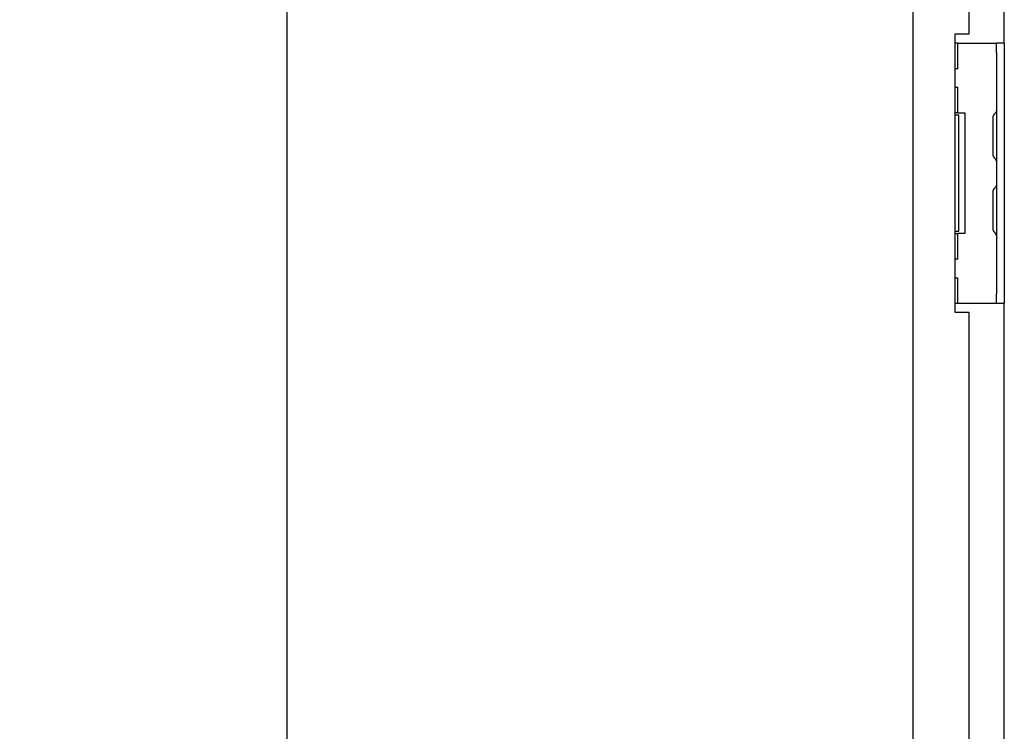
# Model space of a CAD drawing. Extents: x 807 to 1172, y 30 to 260.
# Tile 161 of 214: x 965 to 978, y 151 to 161. Entities that reach past the tile are written whole.
import ezdxf

# ---------------------------------------------------------------- set-up
doc = ezdxf.new("R2010")
doc.units = 0
doc.header["$LTSCALE"] = 4
doc.header["$MEASUREMENT"] = 0
doc.layers.get('0').update_dxf_attribs({"linetype": 'CONTINUOUS'})
doc.layers.get('DEFPOINTS').update_dxf_attribs({"linetype": 'CONTINUOUS'})
doc.styles.add('ROMANS', font='romans.shx')
doc.dimstyles.new('Default (ANSI)', dxfattribs={"dimscale": 20, "dimtxt": 0.07, "dimasz": 0.07, "dimexe": 0.125, "dimexo": 0.0625, "dimgap": 0.031496, "dimtad": 0, "dimtih": 1, "dimtoh": 1, "dimrnd": 1e-08, "dimzin": 0, "dimdsep": 46, "dimtxsty": 'ROMANS', "dimblk": 'Filled-1', "dimcen": 0.09, "dimdle": 0.393701, "dimclrd": 256, "dimclre": 256, "dimclrt": 256, "dimadec": 0, "dimazin": 0, "dimtfac": 0.928571, "dimtofl": 0, "dimtmove": 0, "dimatfit": 3, "dimfxl": 1, "dimtolj": 1, "dimtzin": 0, "dimlwd": -1, "dimlwe": -1, "dimarcsym": 0})

# ---------------------------------------------------------------- blocks, each defined once
blk = doc.blocks.new('Filled-1')
at = {"color": 0}
for p, q in [((0, 0), (-1, 0.1786)), ((-1, 0.1786), (-1, -0.1786)), ((-1, 0), (0, 0)), ((-1, -0.1786), (0, 0))]:
    blk.add_line(p, q, dxfattribs=at)
at = {"color": 0, "flags": 128}
blk.add_lwpolyline([(-1, -0.1786), (0, 0), (-1, 0.1786), (-1, -0.1786)], dxfattribs=at)
at = {"color": 0}
blk.add_solid([(-1, -0.1786), (0, 0), (-1, 0.1786), (-1, -0.1786)], dxfattribs=at)
blk = doc.blocks.new('*D76')
at = {"transparency": 16777216}
for p, q in [((976.139, 199.424), (966.274, 199.424)), ((968.774, 198.024), (968.774, 173.21)), ((968.774, 137.449), (968.774, 162.263)), ((976.139, 136.049), (966.274, 136.049))]:
    blk.add_line(p, q, dxfattribs=at)
at = {"layer": 'DEFPOINTS', "color": 0, "transparency": 16777216}
for p in [(968.774, 199.424), (977.389, 199.424), (977.389, 136.049)]:
    blk.add_point(p, dxfattribs=at)
at = {"transparency": 16777216, "xscale": 1.400000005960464, "yscale": 1.400000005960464, "zscale": 1.400000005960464}
for p, rotation in [((968.774, 199.424), 90), ((968.774, 136.049), 270)]:
    blk.add_blockref('Filled-1', p, dxfattribs=dict(at, rotation=rotation))
at = {"transparency": 16777216, "insert": (968.774, 167.736), "char_height": 1.4, "attachment_point": 5, "style": 'ROMANS'}
blk.add_mtext('\\A1;\\fTahoma|b0|i0;\\H1.5400;63.37\\P\\fTahoma|b0|i0;\\H1.5400;DOOR\\P\\fTahoma|b0|i0;\\H1.5400;HEIGHT\\P\\fTahoma|b0|i0;\\H1.5400;(2 PL.)', dxfattribs=at)

msp = doc.modelspace()

# ---------------------------------------------------------------- linework, layer by layer
for p, q in [((977.191, 136.247), (977.191, 199.226)), ((978.415, 160.299), (978.415, 175.174)), ((977.941, 160.424), (977.941, 175.049)), ((977.754, 160.424), (977.941, 160.424)), ((977.754, 156.674), (977.754, 160.424)), ((977.789, 160.299), (977.754, 160.299)), ((977.789, 160.299), (978.249, 160.299)), ((977.789, 159.955), (977.789, 160.299)), ((978.249, 160.299), (978.311, 160.299)), ((978.311, 160.174), (978.311, 160.299)), ((978.415, 160.299), (978.311, 160.299)), ((978.415, 160.299), (978.415, 160.174)), ((978.311, 160.174), (978.311, 156.924)), ((978.415, 160.174), (978.415, 156.924)), ((977.789, 159.955), (977.754, 159.955)), ((977.754, 159.705), (977.789, 159.705)), ((977.789, 159.361), (977.789, 159.705)), ((977.789, 159.361), (977.754, 159.361)), ((977.805, 159.33), (977.754, 159.33)), ((977.789, 159.361), (977.884, 159.361)), ((977.805, 157.768), (977.805, 159.33)), ((977.884, 159.361), (977.884, 157.736)), ((978.259, 159.281), (978.259, 158.817)), ((978.259, 158.281), (978.259, 157.817)), ((977.754, 157.768), (977.805, 157.768)), ((977.754, 157.736), (977.789, 157.736)), ((977.884, 157.736), (977.789, 157.736)), ((977.789, 157.393), (977.789, 157.736)), ((977.789, 157.393), (977.754, 157.393)), ((977.754, 157.143), (977.789, 157.143)), ((977.789, 156.799), (977.789, 157.143)), ((978.311, 156.799), (978.311, 156.924)), ((978.415, 156.924), (978.415, 156.799)), ((977.754, 156.799), (977.789, 156.799)), ((977.789, 156.799), (978.249, 156.799)), ((978.249, 156.799), (978.311, 156.799)), ((978.311, 156.799), (978.415, 156.799)), ((978.415, 141.924), (978.415, 156.799)), ((977.941, 156.674), (977.754, 156.674)), ((977.941, 142.049), (977.941, 156.674))]:
    msp.add_line(p, q)
for centre, radius, start, end in [((978.28, 159.389), 0.0312, 310.7848, 0), ((978.379, 159.275), 0.12, 130.7848, 176.0521), ((978.291, 159.281), 0.0312, 176.0521, 180), ((978.291, 158.817), 0.0312, 180, 183.9479), ((978.379, 158.823), 0.12, 183.9479, 229.2152), ((978.28, 158.709), 0.0312, 0, 49.2152), ((978.379, 158.275), 0.12, 130.7848, 176.0521), ((978.28, 158.389), 0.0312, 310.7848, 0), ((978.291, 158.281), 0.0312, 176.0521, 180), ((978.291, 157.817), 0.0312, 180, 183.9479), ((978.379, 157.823), 0.12, 183.9479, 229.2152), ((978.28, 157.709), 0.0312, 0, 49.2152)]:
    msp.add_arc(centre, radius, start, end)

# ---------------------------------------------------------------- dimensions: what is measured, and where the dimension line sits
dim = msp.add_linear_dim(base=(968.774327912, 199.423887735), p1=(977.388870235, 136.048887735), p2=(977.388870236, 199.423887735), angle=270, text='\\fTahoma|b0|i0;\\H1.5400;<>\\P\\fTahoma|b0|i0;\\H1.5400;DOOR\\P\\fTahoma|b0|i0;\\H1.5400;HEIGHT\\P\\fTahoma|b0|i0;\\H1.5400;(2 PL.)', dimstyle='Default (ANSI)', override={"dimgap": 0.031496, "dimdec": 2, "dimtol": 0, "dimlim": 0, "dimtp": 0, "dimtm": 0, "dimtdec": 2, "dimatfit": 1})
dim.commit()
dim.dimension.update_dxf_attribs({"geometry": '*D76', "text_midpoint": (968.774327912, 167.736387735), "dimtype": 160})

doc.saveas('drawing.dxf')
